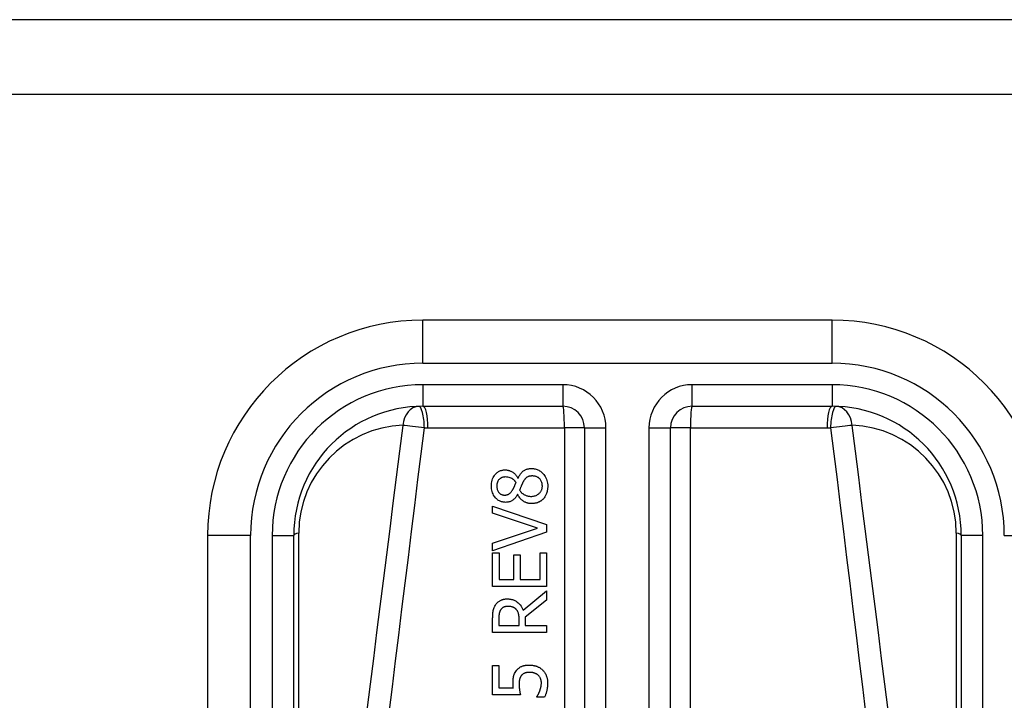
# Model space of a CAD drawing. Header units: inches. Extents: x 15 to 513, y 46 to 241.
# Tile 78 of 256: x 19.129 to 20.029, y 162.456 to 163.078. Entities that reach past the tile are written whole.
import ezdxf

# ---------------------------------------------------------------- set-up
doc = ezdxf.new("R2010")
doc.units = ezdxf.units.IN
doc.header["$MEASUREMENT"] = 0
doc.layers.add('Visible Edges(ANSI)', color=7, linetype='Continuous', lineweight=25)
doc.layers.add('Visible Tangent Edges(ANSI)', color=7, linetype='Continuous', lineweight=25)

msp = doc.modelspace()

# ---------------------------------------------------------------- linework, layer by layer
at = {"layer": 'Visible Edges(ANSI)'}
for p, q in [((69.13813, 163.07781), (15.53313, 163.07781)), ((15.53313, 163.00981), (69.13813, 163.00981)), ((19.87114, 162.80342), (19.49712, 162.80342)), ((19.49712, 162.72468), (19.62508, 162.72468)), ((19.74317, 162.72468), (19.87114, 162.72468)), ((19.64477, 162.70499), (19.64477, 162.05301)), ((19.72349, 162.05301), (19.72349, 162.70499)), ((19.58389, 162.65905), (19.58409, 162.65905)), ((19.58381, 162.64406), (19.58361, 162.64406)), ((19.56088, 162.62691), (19.56088, 162.63357)), ((19.56088, 162.63357), (19.61009, 162.61662)), ((19.60176, 162.61327), (19.56088, 162.62691)), ((19.61009, 162.61662), (19.61009, 162.60956)), ((19.30027, 162.60657), (19.30027, 161.9575)), ((19.37901, 161.9575), (19.37901, 162.60657)), ((19.56088, 162.59963), (19.60176, 162.61327)), ((19.61009, 162.60956), (19.56088, 162.59261)), ((19.98925, 162.60657), (19.98925, 161.9575)), ((19.56088, 162.59261), (19.56088, 162.59963)), ((19.56088, 162.5907), (19.5667, 162.5907)), ((19.56088, 162.55991), (19.56088, 162.5907)), ((19.5667, 162.5907), (19.5667, 162.56645)), ((19.58018, 162.56645), (19.58018, 162.58906)), ((19.58018, 162.58906), (19.586, 162.58906)), ((19.586, 162.58906), (19.586, 162.56645)), ((19.60427, 162.56645), (19.60427, 162.5907)), ((19.60427, 162.5907), (19.61009, 162.5907)), ((19.61009, 162.5907), (19.61009, 162.55991)), ((19.5667, 162.56645), (19.58018, 162.56645)), ((19.586, 162.56645), (19.60427, 162.56645)), ((19.61009, 162.55991), (19.56088, 162.55991)), ((19.58868, 162.53849), (19.61009, 162.556)), ((19.61009, 162.556), (19.61009, 162.54751)), ((19.61009, 162.54751), (19.59051, 162.53195)), ((19.56088, 162.51791), (19.56088, 162.5306)), ((19.56654, 162.53096), (19.56654, 162.52445)), ((19.56654, 162.52445), (19.58505, 162.52445)), ((19.58505, 162.52445), (19.58505, 162.5302)), ((19.59051, 162.53195), (19.59051, 162.52445)), ((19.59051, 162.52445), (19.61009, 162.52445)), ((19.61009, 162.52445), (19.61009, 162.51791)), ((19.61009, 162.51791), (19.56088, 162.51791)), ((19.56088, 162.46101), (19.56088, 162.488)), ((19.56088, 162.488), (19.56666, 162.488)), ((19.56666, 162.488), (19.56666, 162.46735)), ((19.56666, 162.46735), (19.57978, 162.46735)), ((19.58624, 162.46101), (19.56088, 162.46101)), ((19.60136, 162.45897), (19.60136, 162.45945)), ((19.60834, 162.45897), (19.60136, 162.45897))]:
    msp.add_line(p, q, dxfattribs=at)
at = {"layer": 'Visible Edges(ANSI)', "flags": 128}
for points in [[(19.55976, 162.65175), (19.5598, 162.65309), (19.55991, 162.65441), (19.56011, 162.65573), (19.56041, 162.65702), (19.56081, 162.65829), (19.56131, 162.65948), (19.56186, 162.66052), (19.56242, 162.66141), (19.56299, 162.66217), (19.56353, 162.66279), (19.56403, 162.66331), (19.56455, 162.66378), (19.56509, 162.66422), (19.56565, 162.66463), (19.56624, 162.665), (19.56685, 162.66533), (19.56748, 162.66563), (19.56814, 162.66588), (19.56881, 162.66609), (19.56949, 162.66626), (19.57018, 162.66639), (19.57088, 162.66648), (19.57158, 162.66653), (19.57229, 162.66655)], [(19.57237, 162.66009), (19.57197, 162.66008), (19.57158, 162.66006), (19.57119, 162.66001), (19.5708, 162.65995), (19.57042, 162.65988), (19.57004, 162.65978), (19.56967, 162.65966), (19.5693, 162.65952), (19.56893, 162.65936), (19.56858, 162.65919), (19.56825, 162.65899), (19.56792, 162.65878), (19.5676, 162.65855), (19.5673, 162.6583), (19.56701, 162.65803), (19.56671, 162.65774), (19.56635, 162.65733), (19.56596, 162.6568), (19.56557, 162.65613), (19.56521, 162.65531), (19.56494, 162.65444), (19.56476, 162.65354), (19.56466, 162.65263), (19.56463, 162.65171)], [(19.57229, 162.66655), (19.57274, 162.66654), (19.57319, 162.66651), (19.57363, 162.66647), (19.57408, 162.66641), (19.57452, 162.66633), (19.57495, 162.66623), (19.57539, 162.66612), (19.57582, 162.66599), (19.57624, 162.66585), (19.57667, 162.66569), (19.57711, 162.6655), (19.5776, 162.66528), (19.57813, 162.66501), (19.57869, 162.6647), (19.57928, 162.66433), (19.57987, 162.66392), (19.58047, 162.66344), (19.58107, 162.66291), (19.58163, 162.66234), (19.58216, 162.66174), (19.58264, 162.66111), (19.58309, 162.66045), (19.58351, 162.65976), (19.58389, 162.65905)], [(19.58222, 162.65518), (19.58204, 162.65541), (19.58186, 162.65563), (19.58168, 162.65586), (19.58149, 162.65608), (19.5813, 162.6563), (19.5811, 162.65651), (19.5809, 162.65673), (19.5807, 162.65693), (19.58049, 162.65714), (19.58027, 162.65734), (19.58006, 162.65753), (19.57984, 162.65772), (19.57961, 162.6579), (19.57938, 162.65808), (19.57915, 162.65824), (19.57891, 162.65841), (19.57867, 162.65856), (19.57829, 162.65877), (19.57771, 162.65906), (19.57691, 162.65938), (19.5759, 162.65968), (19.57474, 162.65991), (19.57356, 162.66005), (19.57237, 162.66009)], [(19.58409, 162.65905), (19.58443, 162.65975), (19.58478, 162.66043), (19.58516, 162.66111), (19.58557, 162.66177), (19.586, 162.66242), (19.58646, 162.66304), (19.58695, 162.66364), (19.58746, 162.66421), (19.588, 162.66476), (19.58856, 162.66525), (19.58911, 162.66568), (19.58965, 162.66606), (19.59019, 162.66638), (19.59073, 162.66666), (19.59127, 162.66689), (19.59182, 162.66709), (19.59237, 162.66727), (19.59293, 162.66741), (19.59349, 162.66753), (19.59406, 162.66763), (19.59464, 162.6677), (19.59522, 162.66775), (19.59579, 162.66778), (19.59637, 162.66779)], [(19.59701, 162.66101), (19.59648, 162.661), (19.59595, 162.66097), (19.59541, 162.66091), (19.59488, 162.66083), (19.59436, 162.66072), (19.59385, 162.66058), (19.59335, 162.66041), (19.59289, 162.66021), (19.59249, 162.66), (19.59212, 162.65976), (19.59179, 162.65952), (19.59149, 162.65927), (19.59122, 162.659), (19.59094, 162.65872), (19.59068, 162.65843), (19.59042, 162.65811), (19.59017, 162.65779), (19.58992, 162.65745), (19.58968, 162.65709), (19.58944, 162.65673), (19.58921, 162.65636), (19.58899, 162.65599), (19.58877, 162.65561), (19.58856, 162.65522)], [(19.59637, 162.66779), (19.59724, 162.66776), (19.5981, 162.6677), (19.59894, 162.66758), (19.59978, 162.66742), (19.60061, 162.6672), (19.60143, 162.66693), (19.60223, 162.66661), (19.60301, 162.66624), (19.60376, 162.66582), (19.60448, 162.66535), (19.60517, 162.66484), (19.60583, 162.66429), (19.60646, 162.66369), (19.60711, 162.66302), (19.60776, 162.66225), (19.60841, 162.66138), (19.60903, 162.6604), (19.6096, 162.65931), (19.61011, 162.65812), (19.61052, 162.65689), (19.61083, 162.65563), (19.61105, 162.65435), (19.61117, 162.65305), (19.61121, 162.65175)], [(19.6063, 162.65183), (19.60628, 162.65262), (19.60621, 162.65339), (19.60608, 162.65416), (19.6059, 162.65491), (19.60565, 162.65565), (19.60534, 162.65635), (19.605, 162.65698), (19.60463, 162.65753), (19.60425, 162.65801), (19.60387, 162.65844), (19.60348, 162.65881), (19.60307, 162.65916), (19.60264, 162.65947), (19.60219, 162.65975), (19.60172, 162.66001), (19.60123, 162.66023), (19.60073, 162.66043), (19.60021, 162.66059), (19.59969, 162.66072), (19.59916, 162.66083), (19.59863, 162.66091), (19.59809, 162.66096), (19.59755, 162.661), (19.59701, 162.66101)], [(19.57272, 162.63692), (19.57198, 162.63694), (19.57124, 162.637), (19.57051, 162.6371), (19.56978, 162.63724), (19.56907, 162.63743), (19.56836, 162.63767), (19.56767, 162.63795), (19.567, 162.63828), (19.56636, 162.63865), (19.56574, 162.63905), (19.56515, 162.6395), (19.56458, 162.63998), (19.56404, 162.6405), (19.56347, 162.6411), (19.56289, 162.64181), (19.5623, 162.64262), (19.56173, 162.64354), (19.5612, 162.64458), (19.56074, 162.64572), (19.56037, 162.64688), (19.5601, 162.64808), (19.55991, 162.6493), (19.5598, 162.65052), (19.55976, 162.65175)], [(19.56463, 162.65171), (19.56465, 162.65095), (19.56473, 162.65019), (19.56485, 162.64944), (19.56504, 162.64871), (19.56529, 162.64799), (19.56559, 162.64733), (19.56592, 162.64675), (19.56625, 162.64627), (19.56658, 162.64586), (19.56688, 162.64553), (19.56717, 162.64524), (19.56748, 162.64498), (19.56779, 162.64474), (19.56813, 162.64453), (19.56847, 162.64433), (19.56883, 162.64415), (19.56921, 162.644), (19.56959, 162.64387), (19.56998, 162.64377), (19.57037, 162.64368), (19.57076, 162.64362), (19.57116, 162.64357), (19.57156, 162.64355), (19.57197, 162.64354)], [(19.57915, 162.64824), (19.57922, 162.64838), (19.57931, 162.64854), (19.57941, 162.64872), (19.57951, 162.64892), (19.57962, 162.64914), (19.57974, 162.64937), (19.57987, 162.64962), (19.58, 162.64988), (19.58013, 162.65016), (19.58027, 162.65045), (19.58041, 162.65075), (19.58056, 162.65106), (19.5807, 162.65137), (19.58085, 162.6517), (19.581, 162.65204), (19.58115, 162.65238), (19.58129, 162.65272), (19.58143, 162.65307), (19.58158, 162.65342), (19.58171, 162.65377), (19.58185, 162.65413), (19.58198, 162.65448), (19.5821, 162.65483), (19.58222, 162.65518)], [(19.58856, 162.65522), (19.58847, 162.65507), (19.58838, 162.65491), (19.5883, 162.65474), (19.58821, 162.65457), (19.58813, 162.6544), (19.58804, 162.65421), (19.58795, 162.65402), (19.58786, 162.65381), (19.58776, 162.65359), (19.58766, 162.65336), (19.58756, 162.65312), (19.58745, 162.65285), (19.58733, 162.65257), (19.58721, 162.65228), (19.58708, 162.65196), (19.58695, 162.65162), (19.5868, 162.65126), (19.58665, 162.65087), (19.58648, 162.65047), (19.58631, 162.65003), (19.58612, 162.64957), (19.58592, 162.64908), (19.58571, 162.64856), (19.58549, 162.648)], [(19.59601, 162.64238), (19.5968, 162.6424), (19.59758, 162.64247), (19.59836, 162.64259), (19.59912, 162.64275), (19.59987, 162.64298), (19.60061, 162.64326), (19.6013, 162.64359), (19.60193, 162.64395), (19.6025, 162.64434), (19.60301, 162.64474), (19.60347, 162.64515), (19.60388, 162.64556), (19.60427, 162.64599), (19.60462, 162.64644), (19.60494, 162.64691), (19.60523, 162.6474), (19.60549, 162.64792), (19.60571, 162.64845), (19.6059, 162.649), (19.60605, 162.64955), (19.60616, 162.65011), (19.60624, 162.65068), (19.60629, 162.65125), (19.6063, 162.65183)], [(19.61121, 162.65175), (19.61121, 162.65131), (19.61119, 162.65087), (19.61117, 162.65044), (19.61114, 162.65), (19.61111, 162.64956), (19.61106, 162.64913), (19.611, 162.64869), (19.61094, 162.64826), (19.61086, 162.64783), (19.61078, 162.6474), (19.61068, 162.64698), (19.61057, 162.64655), (19.61046, 162.64613), (19.61033, 162.64571), (19.61019, 162.64529), (19.61004, 162.64487), (19.60984, 162.64437), (19.60959, 162.64381), (19.60929, 162.64318), (19.60892, 162.64252), (19.60849, 162.64183), (19.60803, 162.64118), (19.60752, 162.64055), (19.60698, 162.63995)], [(19.57197, 162.64354), (19.57223, 162.64354), (19.57249, 162.64355), (19.57275, 162.64357), (19.57301, 162.6436), (19.57327, 162.64363), (19.57353, 162.64367), (19.57378, 162.64372), (19.57404, 162.64378), (19.57429, 162.64385), (19.57454, 162.64393), (19.57478, 162.64402), (19.57503, 162.64412), (19.57531, 162.64425), (19.57562, 162.64442), (19.57595, 162.64462), (19.57632, 162.64488), (19.5767, 162.64518), (19.57711, 162.64555), (19.5775, 162.64595), (19.57787, 162.64638), (19.57822, 162.64683), (19.57855, 162.64729), (19.57886, 162.64776), (19.57915, 162.64824)], [(19.58361, 162.64406), (19.58337, 162.64364), (19.58311, 162.64323), (19.58285, 162.64282), (19.58257, 162.64242), (19.58229, 162.64202), (19.58199, 162.64163), (19.58169, 162.64124), (19.58138, 162.64087), (19.58105, 162.64051), (19.58072, 162.64015), (19.58037, 162.63981), (19.58002, 162.63949), (19.57965, 162.63917), (19.57927, 162.63888), (19.57884, 162.63858), (19.57836, 162.63828), (19.57782, 162.63798), (19.5772, 162.63771), (19.57652, 162.63746), (19.57577, 162.63726), (19.57502, 162.6371), (19.57426, 162.637), (19.57349, 162.63694), (19.57272, 162.63692)], [(19.59649, 162.63572), (19.59596, 162.63573), (19.59542, 162.63576), (19.59489, 162.63581), (19.59437, 162.63588), (19.59385, 162.63597), (19.59333, 162.63608), (19.59282, 162.63621), (19.59231, 162.63636), (19.5918, 162.63654), (19.59131, 162.63673), (19.5908, 162.63696), (19.59026, 162.63722), (19.5897, 162.63752), (19.58912, 162.63788), (19.58852, 162.63828), (19.58792, 162.63875), (19.58731, 162.63927), (19.58671, 162.63986), (19.58613, 162.64049), (19.5856, 162.64115), (19.5851, 162.64184), (19.58463, 162.64256), (19.58421, 162.6433), (19.58381, 162.64406)], [(19.58549, 162.648), (19.58573, 162.64765), (19.58598, 162.6473), (19.58624, 162.64696), (19.58652, 162.64664), (19.5868, 162.64632), (19.58709, 162.64601), (19.58739, 162.64571), (19.5877, 162.64542), (19.58803, 162.64514), (19.58836, 162.64488), (19.5887, 162.64462), (19.58906, 162.64438), (19.58944, 162.64413), (19.58987, 162.64388), (19.59034, 162.64364), (19.59085, 162.6434), (19.59141, 162.64317), (19.59202, 162.64296), (19.59267, 162.64278), (19.59333, 162.64263), (19.59399, 162.64252), (19.59466, 162.64244), (19.59534, 162.6424), (19.59601, 162.64238)], [(19.60698, 162.63995), (19.60669, 162.63965), (19.60639, 162.63937), (19.60608, 162.6391), (19.60577, 162.63883), (19.60545, 162.63858), (19.60512, 162.63834), (19.60478, 162.63811), (19.60444, 162.63789), (19.60409, 162.63767), (19.60373, 162.63747), (19.60336, 162.63728), (19.60299, 162.63711), (19.60261, 162.63694), (19.6022, 162.63677), (19.60176, 162.6366), (19.60127, 162.63644), (19.60075, 162.63628), (19.60018, 162.63614), (19.59958, 162.63601), (19.59897, 162.63591), (19.59836, 162.63582), (19.59774, 162.63577), (19.59712, 162.63573), (19.59649, 162.63572)], [(19.56088, 162.5306), (19.56088, 162.53097), (19.56088, 162.53136), (19.56089, 162.53174), (19.5609, 162.53213), (19.56091, 162.53253), (19.56092, 162.53293), (19.56093, 162.53332), (19.56095, 162.53372), (19.56097, 162.53412), (19.561, 162.53452), (19.56103, 162.53492), (19.56106, 162.53532), (19.56109, 162.53572), (19.56113, 162.53611), (19.56118, 162.5365), (19.56122, 162.53688), (19.56128, 162.53727), (19.56133, 162.53764), (19.56142, 162.53813), (19.56159, 162.53889), (19.56188, 162.53986), (19.56231, 162.54097), (19.56285, 162.54207), (19.56347, 162.54312)], [(19.56347, 162.54312), (19.56384, 162.54365), (19.56422, 162.54417), (19.56463, 162.54466), (19.56507, 162.54513), (19.56552, 162.54557), (19.566, 162.54599), (19.56651, 162.54639), (19.56704, 162.54676), (19.56756, 162.54709), (19.56807, 162.54737), (19.56856, 162.54761), (19.56903, 162.54781), (19.56949, 162.54798), (19.56992, 162.54813), (19.57035, 162.54824), (19.57077, 162.54835), (19.5712, 162.54844), (19.57163, 162.54851), (19.57206, 162.54857), (19.5725, 162.54862), (19.57293, 162.54866), (19.57337, 162.54868), (19.5738, 162.5487), (19.57424, 162.5487)], [(19.57424, 162.5487), (19.57473, 162.5487), (19.57522, 162.54868), (19.57571, 162.54865), (19.5762, 162.54861), (19.57668, 162.54855), (19.57716, 162.54848), (19.57764, 162.5484), (19.57812, 162.5483), (19.5786, 162.54818), (19.57907, 162.54805), (19.57953, 162.54791), (19.57999, 162.54774), (19.58045, 162.54756), (19.58101, 162.54732), (19.58169, 162.54697), (19.58249, 162.54649), (19.58337, 162.54587), (19.58431, 162.5451), (19.58525, 162.54417), (19.58611, 162.54316), (19.58689, 162.54207), (19.58757, 162.54093), (19.58817, 162.53973), (19.58868, 162.53849)], [(19.56822, 162.53877), (19.56803, 162.53847), (19.56786, 162.53817), (19.5677, 162.53786), (19.56755, 162.53754), (19.56742, 162.53722), (19.5673, 162.53689), (19.56719, 162.53656), (19.56709, 162.53623), (19.567, 162.53589), (19.56693, 162.53554), (19.56686, 162.53519), (19.5668, 162.53483), (19.56675, 162.53447), (19.5667, 162.53411), (19.56666, 162.53375), (19.56663, 162.53339), (19.56661, 162.53304), (19.56659, 162.5327), (19.56657, 162.53237), (19.56656, 162.53205), (19.56655, 162.53175), (19.56655, 162.53146), (19.56654, 162.5312), (19.56654, 162.53096)], [(19.57476, 162.54188), (19.57449, 162.54188), (19.57421, 162.54187), (19.57394, 162.54185), (19.57367, 162.54183), (19.5734, 162.5418), (19.57313, 162.54176), (19.57286, 162.54172), (19.5726, 162.54167), (19.57233, 162.54161), (19.57207, 162.54154), (19.57181, 162.54146), (19.57155, 162.54137), (19.5713, 162.54127), (19.57104, 162.54117), (19.57077, 162.54104), (19.57049, 162.54089), (19.57019, 162.54072), (19.56989, 162.54051), (19.56957, 162.54027), (19.56927, 162.54), (19.56898, 162.53972), (19.56871, 162.53942), (19.56845, 162.5391), (19.56822, 162.53877)], [(19.5825, 162.53909), (19.58227, 162.53932), (19.58205, 162.53953), (19.58181, 162.53974), (19.58157, 162.53993), (19.58132, 162.54012), (19.58107, 162.54029), (19.58081, 162.54046), (19.58054, 162.54061), (19.58026, 162.54076), (19.57998, 162.5409), (19.57969, 162.54102), (19.57939, 162.54115), (19.57907, 162.54126), (19.57873, 162.54137), (19.57838, 162.54146), (19.57801, 162.54155), (19.57762, 162.54163), (19.57721, 162.5417), (19.57681, 162.54176), (19.5764, 162.54181), (19.57599, 162.54184), (19.57558, 162.54186), (19.57517, 162.54188), (19.57476, 162.54188)], [(19.58505, 162.5302), (19.58505, 162.53048), (19.58504, 162.53077), (19.58504, 162.53106), (19.58503, 162.53134), (19.58501, 162.53163), (19.585, 162.53192), (19.58498, 162.53221), (19.58496, 162.53249), (19.58493, 162.53278), (19.5849, 162.53307), (19.58487, 162.53335), (19.58484, 162.53364), (19.5848, 162.53393), (19.58475, 162.53421), (19.58471, 162.53449), (19.58465, 162.53477), (19.5846, 162.53505), (19.58454, 162.53534), (19.58443, 162.53575), (19.58425, 162.53632), (19.58396, 162.53702), (19.58356, 162.53776), (19.58306, 162.53845), (19.5825, 162.53909)], [(19.5795, 162.47181), (19.57951, 162.47217), (19.57951, 162.47253), (19.57952, 162.4729), (19.57953, 162.47326), (19.57954, 162.47363), (19.57956, 162.474), (19.57958, 162.47438), (19.57961, 162.47475), (19.57964, 162.47512), (19.57968, 162.47549), (19.57972, 162.47586), (19.57976, 162.47623), (19.57982, 162.4766), (19.57987, 162.47696), (19.57994, 162.47733), (19.58001, 162.47768), (19.58008, 162.47803), (19.58017, 162.47841), (19.58032, 162.47895), (19.58057, 162.47967), (19.58093, 162.48053), (19.58141, 162.48146), (19.58196, 162.48236), (19.58258, 162.48322)], [(19.58258, 162.48322), (19.58297, 162.48372), (19.58339, 162.4842), (19.58384, 162.48465), (19.5843, 162.48508), (19.58479, 162.48548), (19.58529, 162.48586), (19.58582, 162.48621), (19.58637, 162.48654), (19.58692, 162.48683), (19.58745, 162.48708), (19.58798, 162.48729), (19.58849, 162.48748), (19.589, 162.48763), (19.58949, 162.48776), (19.58998, 162.48787), (19.59046, 162.48796), (19.59096, 162.48804), (19.59146, 162.48811), (19.59196, 162.48817), (19.59246, 162.48821), (19.59296, 162.48824), (19.59346, 162.48827), (19.59396, 162.48828), (19.59446, 162.48828)], [(19.59442, 162.48158), (19.59414, 162.48158), (19.59387, 162.48158), (19.59359, 162.48156), (19.59332, 162.48155), (19.59304, 162.48153), (19.59277, 162.4815), (19.5925, 162.48147), (19.59224, 162.48144), (19.59197, 162.4814), (19.59171, 162.48135), (19.59146, 162.48129), (19.5912, 162.48123), (19.59096, 162.48116), (19.59071, 162.48109), (19.59047, 162.48101), (19.59024, 162.48092), (19.59, 162.48082), (19.58969, 162.48067), (19.58932, 162.48048), (19.58892, 162.48023), (19.58849, 162.47992), (19.58807, 162.47957), (19.58768, 162.4792), (19.58732, 162.47879)], [(19.60244, 162.47907), (19.60223, 162.47924), (19.60202, 162.4794), (19.6018, 162.47956), (19.60158, 162.47971), (19.60136, 162.47985), (19.60113, 162.47999), (19.6009, 162.48012), (19.60067, 162.48025), (19.60043, 162.48037), (19.60019, 162.48048), (19.59995, 162.48059), (19.59971, 162.48069), (19.59946, 162.48079), (19.5992, 162.48088), (19.59894, 162.48097), (19.59864, 162.48106), (19.5983, 162.48115), (19.5979, 162.48124), (19.59746, 162.48133), (19.59696, 162.48141), (19.59641, 162.48148), (19.5958, 162.48154), (19.59514, 162.48157), (19.59442, 162.48158)], [(19.59446, 162.48828), (19.59495, 162.48828), (19.59544, 162.48826), (19.59592, 162.48823), (19.59641, 162.48819), (19.59689, 162.48814), (19.59737, 162.48808), (19.59785, 162.488), (19.59833, 162.48792), (19.5988, 162.48782), (19.59927, 162.4877), (19.59974, 162.48757), (19.60021, 162.48743), (19.60067, 162.48728), (19.60113, 162.48711), (19.60161, 162.48692), (19.6021, 162.48671), (19.6026, 162.48647), (19.60312, 162.48621), (19.60364, 162.48591), (19.60417, 162.48559), (19.60471, 162.48523), (19.60524, 162.48483), (19.60578, 162.4844), (19.6063, 162.48394)], [(19.6063, 162.48394), (19.60683, 162.48342), (19.60733, 162.48288), (19.60779, 162.48231), (19.60823, 162.48172), (19.60863, 162.48111), (19.60901, 162.48047), (19.60935, 162.47982), (19.60967, 162.47916), (19.60993, 162.47853), (19.61016, 162.47793), (19.61034, 162.47737), (19.6105, 162.47685), (19.61062, 162.47637), (19.61071, 162.47595), (19.6108, 162.47554), (19.61087, 162.47514), (19.61093, 162.47473), (19.61099, 162.47432), (19.61103, 162.47391), (19.61107, 162.4735), (19.61109, 162.47309), (19.61111, 162.47268), (19.61113, 162.47227), (19.61113, 162.47185)], [(19.57978, 162.46735), (19.57976, 162.4675), (19.57974, 162.46766), (19.57972, 162.46782), (19.57971, 162.46797), (19.57969, 162.46813), (19.57967, 162.46829), (19.57966, 162.46845), (19.57964, 162.4686), (19.57963, 162.46876), (19.57962, 162.46892), (19.5796, 162.46908), (19.57959, 162.46924), (19.57958, 162.46939), (19.57957, 162.46956), (19.57956, 162.46973), (19.57955, 162.46993), (19.57954, 162.47013), (19.57953, 162.47035), (19.57953, 162.47058), (19.57952, 162.47081), (19.57951, 162.47106), (19.57951, 162.47131), (19.57951, 162.47156), (19.5795, 162.47181)], [(19.58732, 162.47879), (19.58711, 162.47854), (19.58691, 162.47828), (19.58672, 162.47801), (19.58655, 162.47774), (19.58638, 162.47745), (19.58623, 162.47716), (19.58609, 162.47687), (19.58596, 162.47656), (19.58585, 162.47625), (19.58574, 162.47593), (19.58564, 162.4756), (19.58555, 162.47526), (19.58546, 162.47491), (19.58539, 162.47456), (19.58532, 162.47419), (19.58526, 162.47382), (19.58521, 162.47345), (19.58517, 162.47307), (19.58513, 162.47268), (19.5851, 162.4723), (19.58508, 162.47191), (19.58506, 162.47152), (19.58505, 162.47113), (19.58505, 162.47074)], [(19.58505, 162.47074), (19.58505, 162.4703), (19.58506, 162.46986), (19.58507, 162.46942), (19.58509, 162.46898), (19.58512, 162.46854), (19.58515, 162.4681), (19.58518, 162.46766), (19.58522, 162.46722), (19.58527, 162.46678), (19.58532, 162.46634), (19.58538, 162.46589), (19.58544, 162.46544), (19.58551, 162.46499), (19.58558, 162.46455), (19.58565, 162.46412), (19.58572, 162.4637), (19.5858, 162.46328), (19.58587, 162.46289), (19.58594, 162.46251), (19.58601, 162.46216), (19.58607, 162.46183), (19.58613, 162.46152), (19.58619, 162.46125), (19.58624, 162.46101)], [(19.60543, 162.47197), (19.60542, 162.47221), (19.60542, 162.47245), (19.6054, 162.47269), (19.60538, 162.47293), (19.60536, 162.47317), (19.60533, 162.47341), (19.6053, 162.47364), (19.60526, 162.47388), (19.60521, 162.47411), (19.60516, 162.47434), (19.60511, 162.47457), (19.60505, 162.4748), (19.60498, 162.47503), (19.60491, 162.47526), (19.60484, 162.47549), (19.60476, 162.47572), (19.60466, 162.47595), (19.60453, 162.47628), (19.60433, 162.47668), (19.60407, 162.47715), (19.60373, 162.47766), (19.60333, 162.47816), (19.6029, 162.47863), (19.60244, 162.47907)], [(19.60399, 162.46475), (19.60406, 162.46496), (19.60413, 162.46516), (19.6042, 162.46536), (19.60427, 162.46557), (19.60433, 162.46578), (19.6044, 162.46598), (19.60446, 162.46619), (19.60453, 162.4664), (19.60459, 162.46661), (19.60465, 162.46682), (19.60471, 162.46703), (19.60477, 162.46724), (19.60483, 162.46745), (19.60488, 162.46766), (19.60494, 162.46787), (19.60499, 162.46808), (19.60504, 162.46828), (19.60509, 162.46852), (19.60516, 162.46886), (19.60524, 162.46928), (19.60531, 162.46981), (19.60537, 162.47043), (19.60541, 162.47115), (19.60543, 162.47197)], [(19.61113, 162.47185), (19.61113, 162.47133), (19.61111, 162.47081), (19.61109, 162.47028), (19.61106, 162.46976), (19.61102, 162.46924), (19.61097, 162.46873), (19.61092, 162.46821), (19.61085, 162.46769), (19.61078, 162.46718), (19.6107, 162.46666), (19.61061, 162.46615), (19.61051, 162.46563), (19.6104, 162.46512), (19.61028, 162.46461), (19.61015, 162.46408), (19.61001, 162.46353), (19.60986, 162.46298), (19.60969, 162.46241), (19.6095, 162.46184), (19.6093, 162.46127), (19.60909, 162.46069), (19.60886, 162.46011), (19.60861, 162.45954), (19.60834, 162.45897)], [(19.60136, 162.45945), (19.60144, 162.45956), (19.60152, 162.45967), (19.6016, 162.4598), (19.60169, 162.45994), (19.60179, 162.46009), (19.60188, 162.46024), (19.60198, 162.46041), (19.60208, 162.46059), (19.60219, 162.46077), (19.6023, 162.46097), (19.60241, 162.46117), (19.60252, 162.46139), (19.60264, 162.46162), (19.60275, 162.46185), (19.60287, 162.4621), (19.60299, 162.46235), (19.60312, 162.46262), (19.60324, 162.46289), (19.60336, 162.46318), (19.60349, 162.46347), (19.60361, 162.46378), (19.60374, 162.46409), (19.60386, 162.46442), (19.60399, 162.46475)]]:
    msp.add_lwpolyline(points, dxfattribs=at)
at = {"layer": 'Visible Edges(ANSI)'}
for centre, radius, start, end in [((19.49712, 162.60657), 0.19685, 90, 180), ((19.87114, 162.60657), 0.19685, 0, 90), ((19.49712, 162.60657), 0.11811, 90, 180), ((19.62508, 162.70499), 0.01969, 0, 90), ((19.74317, 162.70499), 0.01969, 90, 180), ((19.87114, 162.60657), 0.11811, 0, 90)]:
    msp.add_arc(centre, radius, start, end, dxfattribs=at)
at = {"layer": 'Visible Tangent Edges(ANSI)'}
for p, q in [((19.49712, 162.76405), (19.49712, 162.80342)), ((19.87114, 162.76405), (19.87114, 162.80342)), ((19.49712, 162.76405), (19.87114, 162.76405)), ((19.49712, 162.74436), (19.49712, 162.72468)), ((19.62508, 162.74436), (19.49712, 162.74436)), ((19.62508, 162.74436), (19.62508, 162.72468)), ((19.74317, 162.72468), (19.74317, 162.74436)), ((19.87114, 162.74436), (19.74317, 162.74436)), ((19.87114, 162.74436), (19.87114, 162.72468)), ((19.50162, 162.70499), (19.62648, 162.70499)), ((19.62648, 162.70499), (19.62648, 162.05301)), ((19.64477, 162.70499), (19.62648, 162.70499)), ((19.64477, 162.70499), (19.66445, 162.70499)), ((19.66445, 162.05301), (19.66445, 162.70499)), ((19.7038, 162.70499), (19.72349, 162.70499)), ((19.7038, 162.70499), (19.7038, 162.05301)), ((19.74178, 162.70499), (19.72349, 162.70499)), ((19.74178, 162.70499), (19.86663, 162.70499)), ((19.74178, 162.05301), (19.74178, 162.70499)), ((19.33964, 162.60657), (19.30027, 162.60657)), ((19.33964, 161.9575), (19.33964, 162.60657)), ((19.35932, 162.60657), (19.37901, 162.60657)), ((19.35932, 162.60657), (19.35932, 161.9575)), ((19.3836, 162.05975), (19.3836, 162.60889)), ((19.98465, 162.60889), (19.98465, 162.05975)), ((20.00893, 162.60657), (19.98925, 162.60657)), ((20.00893, 161.9575), (20.00893, 162.60657)), ((20.02862, 162.60657), (20.06799, 162.60657))]:
    msp.add_line(p, q, dxfattribs=at)
at = {"layer": 'Visible Tangent Edges(ANSI)', "flags": 128}
for points in [[(19.47882, 162.70726), (19.47579, 162.68361), (19.47276, 162.65995), (19.46974, 162.6363), (19.46673, 162.61264), (19.46373, 162.58898), (19.46074, 162.56532), (19.45775, 162.54167), (19.45478, 162.51801), (19.45181, 162.49435), (19.44885, 162.47068), (19.4459, 162.44702)], [(19.46642, 162.4447), (19.46929, 162.46836), (19.47218, 162.49202), (19.47507, 162.51568), (19.47797, 162.53934), (19.48087, 162.563), (19.48379, 162.58666), (19.48671, 162.61032), (19.48965, 162.63398), (19.49259, 162.65763), (19.49554, 162.68129), (19.4985, 162.70494)], [(19.4985, 162.70494), (19.49863, 162.70495), (19.49876, 162.70495), (19.49889, 162.70495), (19.49902, 162.70496), (19.49915, 162.70496), (19.49928, 162.70496), (19.49941, 162.70497), (19.49954, 162.70497), (19.49967, 162.70497), (19.4998, 162.70498), (19.49993, 162.70498), (19.50006, 162.70498), (19.50019, 162.70498), (19.50032, 162.70498), (19.50045, 162.70499), (19.50058, 162.70499), (19.50071, 162.70499), (19.50084, 162.70499), (19.50097, 162.70499), (19.5011, 162.70499), (19.50123, 162.70499), (19.50136, 162.70499), (19.50149, 162.70499), (19.50162, 162.70499)], [(19.86663, 162.70499), (19.86676, 162.70499), (19.86689, 162.70499), (19.86702, 162.70499), (19.86715, 162.70499), (19.86728, 162.70499), (19.86741, 162.70499), (19.86754, 162.70499), (19.86767, 162.70499), (19.8678, 162.70499), (19.86794, 162.70498), (19.86807, 162.70498), (19.8682, 162.70498), (19.86833, 162.70498), (19.86846, 162.70498), (19.86859, 162.70497), (19.86872, 162.70497), (19.86885, 162.70497), (19.86898, 162.70496), (19.86911, 162.70496), (19.86924, 162.70496), (19.86937, 162.70495), (19.8695, 162.70495), (19.86963, 162.70495), (19.86976, 162.70494)], [(19.86976, 162.70494), (19.87272, 162.68129), (19.87567, 162.65763), (19.87861, 162.63398), (19.88154, 162.61032), (19.88447, 162.58666), (19.88738, 162.563), (19.89029, 162.53934), (19.89319, 162.51568), (19.89608, 162.49202), (19.89896, 162.46836), (19.90183, 162.4447)], [(19.92235, 162.44702), (19.9194, 162.47068), (19.91645, 162.49435), (19.91348, 162.51801), (19.9105, 162.54167), (19.90752, 162.56532), (19.90453, 162.58898), (19.90152, 162.61264), (19.89851, 162.6363), (19.8955, 162.65995), (19.89247, 162.68361), (19.88943, 162.70726)]]:
    msp.add_lwpolyline(points, dxfattribs=at)
at = {"layer": 'Visible Tangent Edges(ANSI)'}
for centre, radius, start, end in [((19.49712, 162.60657), 0.15748, 90, 180), ((19.87114, 162.60657), 0.15748, 0, 90), ((19.49712, 162.60657), 0.1378, 90, 180), ((19.62508, 162.70499), 0.03937, 0, 90), ((19.74317, 162.70499), 0.03937, 90, 180), ((19.87114, 162.60657), 0.1378, 0, 90), ((19.48203, 162.60889), 0.09843, 91.86625, 180), ((19.88623, 162.60889), 0.09843, 0, 88.13375)]:
    msp.add_arc(centre, radius, start, end, dxfattribs=at)
for centre, major_axis, ratio, start_param, end_param in [((19.49391, 162.70494), (-0.00064, 0.01967), 0.770235, 0, 1.427427), ((19.49391, 162.70494), (-0.00064, 0.01967), 0.232745, 4.704805, 6.283185), ((19.49712, 162.70499), (0, 0.01969), 0.228742, 4.712389, 6.283185), ((19.62508, 162.70499), (0, 0.01969), 0.07065, 4.712389, 6.283185), ((19.74317, 162.70499), (0, 0.01969), 0.07065, 0, 1.570796), ((19.87114, 162.70499), (0, 0.01969), 0.228742, 0, 1.570796), ((19.87434, 162.70494), (0.00064, 0.01967), 0.232745, 0, 1.57838), ((19.87434, 162.70494), (0.00064, 0.01967), 0.770235, 4.855758, 6.283185), ((19.49391, 162.70494), (0.01952, -0.00251), 0.030516, 1.33773, 2.458093), ((19.87434, 162.70494), (0.01952, 0.00251), 0.030516, 0.6835, 1.803862), ((19.39869, 162.60657), (-0.01969, 0), 0.183721, 5.58589, 6.283185), ((19.96956, 162.60657), (0.01969, 0), 0.183721, 0, 0.697296)]:
    msp.add_ellipse(centre, major_axis=major_axis, ratio=ratio, start_param=start_param, end_param=end_param, dxfattribs=at)

doc.saveas('drawing.dxf')
